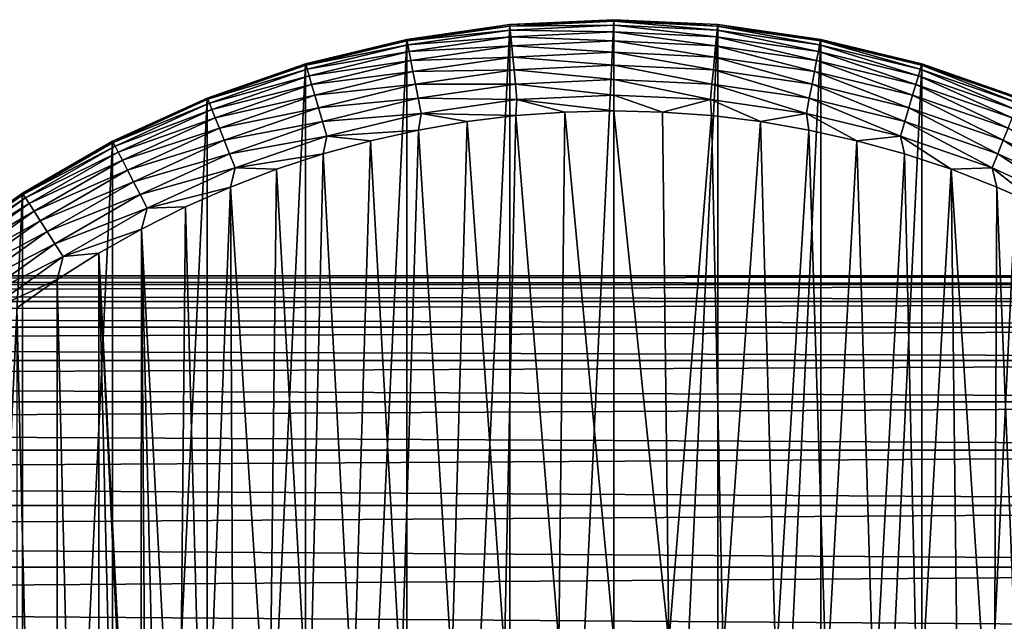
# Model space of a CAD drawing. Header units: millimetres. Extents: x -128 to 173, y -40 to 30.
# Tile 224 of 256: x 60 to 87, y 13 to 30. Entities that reach past the tile are written whole.
import ezdxf

# ---------------------------------------------------------------- set-up
doc = ezdxf.new("R2010")
doc.units = ezdxf.units.MM
doc.header["$LTSCALE"] = 56.728605
for name, color, linetype in [('235', 7, 'CONTINUOUS'), ('236', 7, 'CONTINUOUS'), ('237', 7, 'CONTINUOUS'), ('238', 7, 'CONTINUOUS'), ('239', 7, 'CONTINUOUS'), ('240', 7, 'CONTINUOUS'), ('3', 7, 'CONTINUOUS')]:
    doc.layers.add(name, color=color, linetype=linetype)

msp = doc.modelspace()

# ---------------------------------------------------------------- linework, layer by layer
at = {"layer": '235', "color": 7, "linetype": 'CONTINUOUS'}
for points in [[(73.816, 27.369, -67.8), (72.477, 27.204, -67.8), (73.502, 12.65, -67.8), (73.816, 27.369, -67.8)], [(74.991, 12.912, -67.8), (73.816, 27.369, -67.8), (73.502, 12.65, -67.8), (74.991, 12.912, -67.8)], [(75.158, 27.467, -67.8), (73.816, 27.369, -67.8), (74.991, 12.912, -67.8), (75.158, 27.467, -67.8)], [(76.5, 13, -67.8), (75.158, 27.467, -67.8), (74.991, 12.912, -67.8), (76.5, 13, -67.8)], [(76.5, 27.5, -67.8), (75.158, 27.467, -67.8), (76.5, 13, -67.8), (76.5, 27.5, -67.8)], [(77.842, 27.467, -67.8), (76.5, 27.5, -67.8), (78.009, 12.912, -67.8), (77.842, 27.467, -67.8)], [(78.009, 12.912, -67.8), (76.5, 27.5, -67.8), (76.5, 13, -67.8), (78.009, 12.912, -67.8)], [(79.184, 27.369, -67.8), (77.842, 27.467, -67.8), (78.009, 12.912, -67.8), (79.184, 27.369, -67.8)], [(79.498, 12.65, -67.8), (79.184, 27.369, -67.8), (78.009, 12.912, -67.8), (79.498, 12.65, -67.8)], [(80.523, 27.204, -67.8), (79.184, 27.369, -67.8), (79.498, 12.65, -67.8), (80.523, 27.204, -67.8)], [(72.477, 27.204, -67.8), (71.147, 26.974, -67.8), (72.054, 12.216, -67.8), (72.477, 27.204, -67.8)], [(73.502, 12.65, -67.8), (72.477, 27.204, -67.8), (72.054, 12.216, -67.8), (73.502, 12.65, -67.8)], [(80.946, 12.216, -67.8), (80.523, 27.204, -67.8), (79.498, 12.65, -67.8), (80.946, 12.216, -67.8)], [(81.853, 26.974, -67.8), (80.523, 27.204, -67.8), (80.946, 12.216, -67.8), (81.853, 26.974, -67.8)], [(71.147, 26.974, -67.8), (69.828, 26.678, -67.8), (70.666, 11.617, -67.8), (71.147, 26.974, -67.8)], [(72.054, 12.216, -67.8), (71.147, 26.974, -67.8), (70.666, 11.617, -67.8), (72.054, 12.216, -67.8)], [(82.334, 11.617, -67.8), (81.853, 26.974, -67.8), (80.946, 12.216, -67.8), (82.334, 11.617, -67.8)], [(83.172, 26.678, -67.8), (81.853, 26.974, -67.8), (82.334, 11.617, -67.8), (83.172, 26.678, -67.8)], [(69.828, 26.678, -67.8), (68.527, 26.319, -67.8), (69.356, 10.861, -67.8), (69.828, 26.678, -67.8)], [(70.666, 11.617, -67.8), (69.828, 26.678, -67.8), (69.356, 10.861, -67.8), (70.666, 11.617, -67.8)], [(83.644, 10.861, -67.8), (83.172, 26.678, -67.8), (82.334, 11.617, -67.8), (83.644, 10.861, -67.8)], [(84.473, 26.319, -67.8), (83.172, 26.678, -67.8), (83.644, 10.861, -67.8), (84.473, 26.319, -67.8)], [(68.527, 26.319, -67.8), (67.245, 25.896, -67.8), (68.144, 9.959, -67.8), (68.527, 26.319, -67.8)], [(69.356, 10.861, -67.8), (68.527, 26.319, -67.8), (68.144, 9.959, -67.8), (69.356, 10.861, -67.8)], [(84.856, 9.959, -67.8), (84.473, 26.319, -67.8), (83.644, 10.861, -67.8), (84.856, 9.959, -67.8)], [(85.755, 25.896, -67.8), (84.473, 26.319, -67.8), (84.856, 9.959, -67.8), (85.755, 25.896, -67.8)], [(67.245, 25.896, -67.8), (65.985, 25.41, -67.8), (67.044, 8.921, -67.8), (67.245, 25.896, -67.8)], [(68.144, 9.959, -67.8), (67.245, 25.896, -67.8), (67.044, 8.921, -67.8), (68.144, 9.959, -67.8)], [(85.956, 8.921, -67.8), (85.755, 25.896, -67.8), (84.856, 9.959, -67.8), (85.956, 8.921, -67.8)], [(87.015, 25.41, -67.8), (85.755, 25.896, -67.8), (86.928, 7.763, -67.8), (87.015, 25.41, -67.8)], [(86.928, 7.763, -67.8), (85.755, 25.896, -67.8), (85.956, 8.921, -67.8), (86.928, 7.763, -67.8)], [(65.985, 25.41, -67.8), (64.751, 24.864, -67.8), (65.242, 6.5, -67.8), (65.985, 25.41, -67.8)], [(66.072, 7.763, -67.8), (65.985, 25.41, -67.8), (65.242, 6.5, -67.8), (66.072, 7.763, -67.8)], [(67.044, 8.921, -67.8), (65.985, 25.41, -67.8), (66.072, 7.763, -67.8), (67.044, 8.921, -67.8)], [(87.758, 6.5, -67.8), (87.015, 25.41, -67.8), (86.928, 7.763, -67.8), (87.758, 6.5, -67.8)], [(88.249, 24.864, -67.8), (87.015, 25.41, -67.8), (87.758, 6.5, -67.8), (88.249, 24.864, -67.8)], [(64.751, 24.864, -67.8), (63.545, 24.257, -67.8), (64.563, 5.149, -67.8), (64.751, 24.864, -67.8)], [(65.242, 6.5, -67.8), (64.751, 24.864, -67.8), (64.563, 5.149, -67.8), (65.242, 6.5, -67.8)], [(63.545, 24.257, -67.8), (62.37, 23.592, -67.8), (63.522, 0.756, -67.8), (63.545, 24.257, -67.8)], [(63.698, 2.257, -67.8), (63.545, 24.257, -67.8), (63.522, 0.756, -67.8), (63.698, 2.257, -67.8)], [(64.563, 5.149, -67.8), (63.545, 24.257, -67.8), (64.046, 3.728, -67.8), (64.563, 5.149, -67.8)], [(64.046, 3.728, -67.8), (63.545, 24.257, -67.8), (63.698, 2.257, -67.8), (64.046, 3.728, -67.8)], [(61.229, 22.87, -67.8), (62.369, -23.592, -67.8), (62.37, 23.592, -67.8), (61.229, 22.87, -67.8)], [(62.369, -23.592, -67.8), (63.545, -24.257, -67.8), (62.37, 23.592, -67.8), (62.369, -23.592, -67.8)], [(62.37, 23.592, -67.8), (63.545, -24.257, -67.8), (63.522, -0.756, -67.8), (62.37, 23.592, -67.8)], [(63.522, 0.756, -67.8), (62.37, 23.592, -67.8), (63.522, -0.756, -67.8), (63.522, 0.756, -67.8)], [(60.124, 22.093, -67.8), (61.229, -22.87, -67.8), (61.229, 22.87, -67.8), (60.124, 22.093, -67.8)], [(61.229, -22.87, -67.8), (62.369, -23.592, -67.8), (61.229, 22.87, -67.8), (61.229, -22.87, -67.8)], [(60.124, -22.093, -67.8), (61.229, -22.87, -67.8), (60.124, 22.093, -67.8), (60.124, -22.093, -67.8)]]:
    msp.add_3dface(points, dxfattribs=at)
at = {"layer": '236', "color": 7, "linetype": 'CONTINUOUS'}
for points in [[(73.648, 29.864, -78.8), (76.5, 30, -78.8), (73.648, -29.864, -78.8), (73.648, 29.864, -78.8)], [(73.648, -29.864, -78.8), (76.5, 30, -78.8), (76.5, -30, -78.8), (73.648, -29.864, -78.8)], [(76.5, -30, -78.8), (76.5, 30, -78.8), (79.352, 29.864, -78.8), (76.5, -30, -78.8)], [(70.822, 29.458, -78.8), (73.648, 29.864, -78.8), (70.822, -29.458, -78.8), (70.822, 29.458, -78.8)], [(70.822, -29.458, -78.8), (73.648, 29.864, -78.8), (73.648, -29.864, -78.8), (70.822, -29.458, -78.8)], [(79.352, -29.864, -78.8), (76.5, -30, -78.8), (79.352, 29.864, -78.8), (79.352, -29.864, -78.8)], [(82.178, 29.458, -78.8), (79.352, -29.864, -78.8), (79.352, 29.864, -78.8), (82.178, 29.458, -78.8)], [(68.048, 28.785, -78.8), (70.822, 29.458, -78.8), (68.048, -28.785, -78.8), (68.048, 28.785, -78.8)], [(68.048, -28.785, -78.8), (70.822, 29.458, -78.8), (70.822, -29.458, -78.8), (68.048, -28.785, -78.8)], [(82.178, -29.458, -78.8), (79.352, -29.864, -78.8), (82.178, 29.458, -78.8), (82.178, -29.458, -78.8)], [(84.952, 28.785, -78.8), (82.178, -29.458, -78.8), (82.178, 29.458, -78.8), (84.952, 28.785, -78.8)], [(65.35, 27.851, -78.8), (68.048, 28.785, -78.8), (65.35, -27.851, -78.8), (65.35, 27.851, -78.8)], [(65.35, -27.851, -78.8), (68.048, 28.785, -78.8), (68.048, -28.785, -78.8), (65.35, -27.851, -78.8)], [(84.952, -28.785, -78.8), (82.178, -29.458, -78.8), (84.952, 28.785, -78.8), (84.952, -28.785, -78.8)], [(87.65, 27.851, -78.8), (84.952, -28.785, -78.8), (84.952, 28.785, -78.8), (87.65, 27.851, -78.8)], [(62.753, 26.665, -78.8), (65.35, 27.851, -78.8), (62.753, -26.665, -78.8), (62.753, 26.665, -78.8)], [(62.753, -26.665, -78.8), (65.35, 27.851, -78.8), (65.35, -27.851, -78.8), (62.753, -26.665, -78.8)], [(87.65, -27.851, -78.8), (84.952, -28.785, -78.8), (87.65, 27.851, -78.8), (87.65, -27.851, -78.8)], [(60.281, 25.238, -78.8), (62.753, 26.665, -78.8), (60.281, -25.238, -78.8), (60.281, 25.238, -78.8)], [(60.281, -25.238, -78.8), (62.753, 26.665, -78.8), (62.753, -26.665, -78.8), (60.281, -25.238, -78.8)], [(57.955, 23.582, -78.8), (60.281, 25.238, -78.8), (57.955, -23.582, -78.8), (57.955, 23.582, -78.8)], [(57.955, -23.582, -78.8), (60.281, 25.238, -78.8), (60.281, -25.238, -78.8), (57.955, -23.582, -78.8)]]:
    msp.add_3dface(points, dxfattribs=at)
at = {"layer": '237', "color": 7, "linetype": 'CONTINUOUS'}
for points in [[(79.352, 29.864, -78.8), (76.5, 30, -78.8), (79.352, 29.864, -70.3), (79.352, 29.864, -78.8)], [(79.352, 29.864, -70.3), (76.5, 30, -78.8), (76.5, 30, -70.3), (79.352, 29.864, -70.3)], [(82.178, 29.458, -78.8), (79.352, 29.864, -78.8), (82.178, 29.458, -70.3), (82.178, 29.458, -78.8)], [(82.178, 29.458, -70.3), (79.352, 29.864, -78.8), (79.352, 29.864, -70.3), (82.178, 29.458, -70.3)], [(84.952, 28.785, -78.8), (82.178, 29.458, -78.8), (84.952, 28.785, -70.3), (84.952, 28.785, -78.8)], [(84.952, 28.785, -70.3), (82.178, 29.458, -78.8), (82.178, 29.458, -70.3), (84.952, 28.785, -70.3)], [(87.65, 27.851, -78.8), (84.952, 28.785, -78.8), (87.65, 27.851, -70.3), (87.65, 27.851, -78.8)], [(87.65, 27.851, -70.3), (84.952, 28.785, -78.8), (84.952, 28.785, -70.3), (87.65, 27.851, -70.3)]]:
    msp.add_3dface(points, dxfattribs=at)
at = {"layer": '238', "color": 7, "linetype": 'CONTINUOUS'}
for points in [[(76.5, 30, -78.8), (73.648, 29.864, -78.8), (76.5, 30, -70.3), (76.5, 30, -78.8)], [(76.5, 30, -70.3), (73.648, 29.864, -78.8), (73.648, 29.864, -70.3), (76.5, 30, -70.3)], [(73.648, 29.864, -78.8), (70.822, 29.458, -78.8), (73.648, 29.864, -70.3), (73.648, 29.864, -78.8)], [(73.648, 29.864, -70.3), (70.822, 29.458, -78.8), (70.822, 29.458, -70.3), (73.648, 29.864, -70.3)], [(70.822, 29.458, -78.8), (68.048, 28.785, -78.8), (70.822, 29.458, -70.3), (70.822, 29.458, -78.8)], [(70.822, 29.458, -70.3), (68.048, 28.785, -78.8), (68.048, 28.785, -70.3), (70.822, 29.458, -70.3)], [(68.048, 28.785, -78.8), (65.35, 27.851, -78.8), (68.048, 28.785, -70.3), (68.048, 28.785, -78.8)], [(68.048, 28.785, -70.3), (65.35, 27.851, -78.8), (65.35, 27.851, -70.3), (68.048, 28.785, -70.3)], [(65.35, 27.851, -78.8), (62.753, 26.665, -78.8), (65.35, 27.851, -70.3), (65.35, 27.851, -78.8)], [(65.35, 27.851, -70.3), (62.753, 26.665, -78.8), (62.753, 26.665, -70.3), (65.35, 27.851, -70.3)], [(62.753, 26.665, -78.8), (60.281, 25.238, -78.8), (62.753, 26.665, -70.3), (62.753, 26.665, -78.8)], [(62.753, 26.665, -70.3), (60.281, 25.238, -78.8), (60.281, 25.238, -70.3), (62.753, 26.665, -70.3)], [(60.281, 25.238, -78.8), (57.955, 23.582, -78.8), (60.281, 25.238, -70.3), (60.281, 25.238, -78.8)], [(60.281, 25.238, -70.3), (57.955, 23.582, -78.8), (57.955, 23.582, -70.3), (60.281, 25.238, -70.3)]]:
    msp.add_3dface(points, dxfattribs=at)
at = {"layer": '239', "color": 7, "linetype": 'CONTINUOUS'}
for points in [[(76.5, 30, -70.3), (73.648, 29.864, -70.3), (76.5, 29.963, -69.869), (76.5, 30, -70.3)], [(73.648, 29.864, -70.3), (70.822, 29.458, -70.3), (73.652, 29.827, -69.869), (73.648, 29.864, -70.3)], [(70.822, 29.458, -70.3), (70.83, 29.421, -69.869), (73.652, 29.827, -69.869), (70.822, 29.458, -70.3)], [(70.83, 29.421, -69.869), (73.663, 29.715, -69.447), (73.652, 29.827, -69.869), (70.83, 29.421, -69.869)], [(70.851, 29.311, -69.447), (73.663, 29.715, -69.447), (70.83, 29.421, -69.869), (70.851, 29.311, -69.447)], [(70.851, 29.311, -69.447), (73.68, 29.532, -69.052), (73.663, 29.715, -69.447), (70.851, 29.311, -69.447)], [(73.648, 29.864, -70.3), (73.652, 29.827, -69.869), (76.5, 29.963, -69.869), (73.648, 29.864, -70.3)], [(73.652, 29.827, -69.869), (76.5, 29.85, -69.447), (76.5, 29.963, -69.869), (73.652, 29.827, -69.869)], [(73.663, 29.715, -69.447), (76.5, 29.85, -69.447), (73.652, 29.827, -69.869), (73.663, 29.715, -69.447)], [(73.663, 29.715, -69.447), (76.5, 29.666, -69.052), (76.5, 29.85, -69.447), (73.663, 29.715, -69.447)], [(73.68, 29.532, -69.052), (76.5, 29.666, -69.052), (73.663, 29.715, -69.447), (73.68, 29.532, -69.052)], [(70.822, 29.458, -70.3), (68.048, 28.785, -70.3), (70.83, 29.421, -69.869), (70.822, 29.458, -70.3)], [(70.886, 29.13, -69.052), (73.68, 29.532, -69.052), (70.851, 29.311, -69.447), (70.886, 29.13, -69.052)], [(70.886, 29.13, -69.052), (73.704, 29.283, -68.694), (73.68, 29.532, -69.052), (70.886, 29.13, -69.052)], [(73.68, 29.532, -69.052), (76.5, 29.416, -68.694), (76.5, 29.666, -69.052), (73.68, 29.532, -69.052)], [(73.704, 29.283, -68.694), (76.5, 29.416, -68.694), (73.68, 29.532, -69.052), (73.704, 29.283, -68.694)], [(68.048, 28.785, -70.3), (68.059, 28.749, -69.869), (70.83, 29.421, -69.869), (68.048, 28.785, -70.3)], [(68.059, 28.749, -69.869), (70.851, 29.311, -69.447), (70.83, 29.421, -69.869), (68.059, 28.749, -69.869)], [(68.09, 28.641, -69.447), (70.851, 29.311, -69.447), (68.059, 28.749, -69.869), (68.09, 28.641, -69.447)], [(68.09, 28.641, -69.447), (70.886, 29.13, -69.052), (70.851, 29.311, -69.447), (68.09, 28.641, -69.447)], [(70.933, 28.885, -68.694), (73.704, 29.283, -68.694), (70.886, 29.13, -69.052), (70.933, 28.885, -68.694)], [(70.933, 28.885, -68.694), (73.733, 28.976, -68.386), (73.704, 29.283, -68.694), (70.933, 28.885, -68.694)], [(73.704, 29.283, -68.694), (76.5, 29.108, -68.386), (76.5, 29.416, -68.694), (73.704, 29.283, -68.694)], [(73.733, 28.976, -68.386), (76.5, 29.108, -68.386), (73.704, 29.283, -68.694), (73.733, 28.976, -68.386)], [(68.142, 28.464, -69.052), (70.886, 29.13, -69.052), (68.09, 28.641, -69.447), (68.142, 28.464, -69.052)], [(68.142, 28.464, -69.052), (70.933, 28.885, -68.694), (70.886, 29.13, -69.052), (68.142, 28.464, -69.052)], [(70.991, 28.582, -68.386), (73.733, 28.976, -68.386), (70.933, 28.885, -68.694), (70.991, 28.582, -68.386)], [(70.991, 28.582, -68.386), (73.767, 28.621, -68.135), (73.733, 28.976, -68.386), (70.991, 28.582, -68.386)], [(73.733, 28.976, -68.386), (76.5, 28.751, -68.135), (76.5, 29.108, -68.386), (73.733, 28.976, -68.386)], [(73.767, 28.621, -68.135), (76.5, 28.751, -68.135), (73.733, 28.976, -68.386), (73.767, 28.621, -68.135)], [(68.048, 28.785, -70.3), (65.35, 27.851, -70.3), (68.059, 28.749, -69.869), (68.048, 28.785, -70.3)], [(65.35, 27.851, -70.3), (65.364, 27.816, -69.869), (68.059, 28.749, -69.869), (65.35, 27.851, -70.3)], [(65.364, 27.816, -69.869), (68.09, 28.641, -69.447), (68.059, 28.749, -69.869), (65.364, 27.816, -69.869)], [(65.406, 27.712, -69.447), (68.09, 28.641, -69.447), (65.364, 27.816, -69.869), (65.406, 27.712, -69.447)], [(65.406, 27.712, -69.447), (68.142, 28.464, -69.052), (68.09, 28.641, -69.447), (65.406, 27.712, -69.447)], [(68.212, 28.225, -68.694), (70.933, 28.885, -68.694), (68.142, 28.464, -69.052), (68.212, 28.225, -68.694)], [(68.212, 28.225, -68.694), (70.991, 28.582, -68.386), (70.933, 28.885, -68.694), (68.212, 28.225, -68.694)], [(73.767, 28.621, -68.135), (76.5, 28.355, -67.951), (76.5, 28.751, -68.135), (73.767, 28.621, -68.135)], [(65.474, 27.541, -69.052), (68.142, 28.464, -69.052), (65.406, 27.712, -69.447), (65.474, 27.541, -69.052)], [(65.474, 27.541, -69.052), (68.212, 28.225, -68.694), (68.142, 28.464, -69.052), (65.474, 27.541, -69.052)], [(68.299, 27.929, -68.386), (70.991, 28.582, -68.386), (68.212, 28.225, -68.694), (68.299, 27.929, -68.386)], [(68.299, 27.929, -68.386), (71.059, 28.231, -68.135), (70.991, 28.582, -68.386), (68.299, 27.929, -68.386)], [(71.059, 28.231, -68.135), (73.767, 28.621, -68.135), (70.991, 28.582, -68.386), (71.059, 28.231, -68.135)], [(71.059, 28.231, -68.135), (73.805, 28.227, -67.951), (73.767, 28.621, -68.135), (71.059, 28.231, -68.135)], [(73.805, 28.227, -67.951), (76.5, 28.355, -67.951), (73.767, 28.621, -68.135), (73.805, 28.227, -67.951)], [(65.567, 27.309, -68.694), (68.212, 28.225, -68.694), (65.474, 27.541, -69.052), (65.567, 27.309, -68.694)], [(65.567, 27.309, -68.694), (68.299, 27.929, -68.386), (68.212, 28.225, -68.694), (65.567, 27.309, -68.694)], [(68.4, 27.586, -68.135), (71.059, 28.231, -68.135), (68.299, 27.929, -68.386), (68.4, 27.586, -68.135)], [(68.4, 27.586, -68.135), (71.134, 27.843, -67.951), (71.059, 28.231, -68.135), (68.4, 27.586, -68.135)], [(71.134, 27.843, -67.951), (73.805, 28.227, -67.951), (71.059, 28.231, -68.135), (71.134, 27.843, -67.951)], [(71.134, 27.843, -67.951), (73.845, 27.808, -67.838), (73.805, 28.227, -67.951), (71.134, 27.843, -67.951)], [(73.805, 28.227, -67.951), (76.5, 27.934, -67.838), (76.5, 28.355, -67.951), (73.805, 28.227, -67.951)], [(73.845, 27.808, -67.838), (76.5, 27.934, -67.838), (73.805, 28.227, -67.951), (73.845, 27.808, -67.838)], [(65.35, 27.851, -70.3), (62.753, 26.665, -70.3), (65.364, 27.816, -69.869), (65.35, 27.851, -70.3)], [(65.682, 27.023, -68.386), (68.299, 27.929, -68.386), (65.567, 27.309, -68.694), (65.682, 27.023, -68.386)], [(65.682, 27.023, -68.386), (68.4, 27.586, -68.135), (68.299, 27.929, -68.386), (65.682, 27.023, -68.386)], [(68.511, 27.207, -67.951), (71.134, 27.843, -67.951), (68.4, 27.586, -68.135), (68.511, 27.207, -67.951)], [(68.511, 27.207, -67.951), (71.213, 27.429, -67.838), (71.134, 27.843, -67.951), (68.511, 27.207, -67.951)], [(71.213, 27.429, -67.838), (73.845, 27.808, -67.838), (71.134, 27.843, -67.951), (71.213, 27.429, -67.838)], [(73.845, 27.808, -67.838), (76.5, 27.5, -67.8), (76.5, 27.934, -67.838), (73.845, 27.808, -67.838)], [(62.753, 26.665, -70.3), (62.77, 26.632, -69.869), (65.364, 27.816, -69.869), (62.753, 26.665, -70.3)], [(62.77, 26.632, -69.869), (65.406, 27.712, -69.447), (65.364, 27.816, -69.869), (62.77, 26.632, -69.869)], [(62.822, 26.532, -69.447), (65.406, 27.712, -69.447), (62.77, 26.632, -69.869), (62.822, 26.532, -69.447)], [(62.822, 26.532, -69.447), (65.474, 27.541, -69.052), (65.406, 27.712, -69.447), (62.822, 26.532, -69.447)], [(65.814, 26.691, -68.135), (68.4, 27.586, -68.135), (65.682, 27.023, -68.386), (65.814, 26.691, -68.135)], [(65.814, 26.691, -68.135), (68.511, 27.207, -67.951), (68.4, 27.586, -68.135), (65.814, 26.691, -68.135)], [(71.213, 27.429, -67.838), (73.816, 27.369, -67.8), (73.845, 27.808, -67.838), (71.213, 27.429, -67.838)], [(73.816, 27.369, -67.8), (75.158, 27.467, -67.8), (73.845, 27.808, -67.838), (73.816, 27.369, -67.8)], [(75.158, 27.467, -67.8), (76.5, 27.5, -67.8), (73.845, 27.808, -67.838), (75.158, 27.467, -67.8)], [(62.906, 26.368, -69.052), (65.474, 27.541, -69.052), (62.822, 26.532, -69.447), (62.906, 26.368, -69.052)], [(62.906, 26.368, -69.052), (65.567, 27.309, -68.694), (65.474, 27.541, -69.052), (62.906, 26.368, -69.052)], [(63.021, 26.146, -68.694), (65.567, 27.309, -68.694), (62.906, 26.368, -69.052), (63.021, 26.146, -68.694)], [(63.021, 26.146, -68.694), (65.682, 27.023, -68.386), (65.567, 27.309, -68.694), (63.021, 26.146, -68.694)], [(68.63, 26.803, -67.838), (71.213, 27.429, -67.838), (68.511, 27.207, -67.951), (68.63, 26.803, -67.838)], [(68.63, 26.803, -67.838), (71.147, 26.974, -67.8), (71.213, 27.429, -67.838), (68.63, 26.803, -67.838)], [(71.147, 26.974, -67.8), (72.477, 27.204, -67.8), (71.213, 27.429, -67.838), (71.147, 26.974, -67.8)], [(72.477, 27.204, -67.8), (73.816, 27.369, -67.8), (71.213, 27.429, -67.838), (72.477, 27.204, -67.8)], [(63.162, 25.872, -68.386), (65.682, 27.023, -68.386), (63.021, 26.146, -68.694), (63.162, 25.872, -68.386)], [(63.162, 25.872, -68.386), (65.814, 26.691, -68.135), (65.682, 27.023, -68.386), (63.162, 25.872, -68.386)], [(65.961, 26.324, -67.951), (68.511, 27.207, -67.951), (65.814, 26.691, -68.135), (65.961, 26.324, -67.951)], [(65.961, 26.324, -67.951), (68.63, 26.803, -67.838), (68.511, 27.207, -67.951), (65.961, 26.324, -67.951)], [(66.118, 25.933, -67.838), (68.63, 26.803, -67.838), (65.961, 26.324, -67.951), (66.118, 25.933, -67.838)], [(66.118, 25.933, -67.838), (68.527, 26.319, -67.8), (68.63, 26.803, -67.838), (66.118, 25.933, -67.838)], [(68.527, 26.319, -67.8), (69.828, 26.678, -67.8), (68.63, 26.803, -67.838), (68.527, 26.319, -67.8)], [(69.828, 26.678, -67.8), (71.147, 26.974, -67.8), (68.63, 26.803, -67.838), (69.828, 26.678, -67.8)], [(62.753, 26.665, -70.3), (60.281, 25.238, -70.3), (62.77, 26.632, -69.869), (62.753, 26.665, -70.3)], [(60.281, 25.238, -70.3), (60.301, 25.206, -69.869), (62.77, 26.632, -69.869), (60.281, 25.238, -70.3)], [(60.301, 25.206, -69.869), (62.822, 26.532, -69.447), (62.77, 26.632, -69.869), (60.301, 25.206, -69.869)], [(60.362, 25.112, -69.447), (62.822, 26.532, -69.447), (60.301, 25.206, -69.869), (60.362, 25.112, -69.447)], [(60.362, 25.112, -69.447), (62.906, 26.368, -69.052), (62.822, 26.532, -69.447), (60.362, 25.112, -69.447)], [(63.326, 25.555, -68.135), (65.814, 26.691, -68.135), (63.162, 25.872, -68.386), (63.326, 25.555, -68.135)], [(63.326, 25.555, -68.135), (65.961, 26.324, -67.951), (65.814, 26.691, -68.135), (63.326, 25.555, -68.135)], [(60.461, 24.957, -69.052), (62.906, 26.368, -69.052), (60.362, 25.112, -69.447), (60.461, 24.957, -69.052)], [(60.461, 24.957, -69.052), (63.021, 26.146, -68.694), (62.906, 26.368, -69.052), (60.461, 24.957, -69.052)], [(63.507, 25.203, -67.951), (65.961, 26.324, -67.951), (63.326, 25.555, -68.135), (63.507, 25.203, -67.951)], [(63.507, 25.203, -67.951), (66.118, 25.933, -67.838), (65.961, 26.324, -67.951), (63.507, 25.203, -67.951)], [(67.245, 25.896, -67.8), (68.527, 26.319, -67.8), (66.118, 25.933, -67.838), (67.245, 25.896, -67.8)], [(60.596, 24.747, -68.694), (63.021, 26.146, -68.694), (60.461, 24.957, -69.052), (60.596, 24.747, -68.694)], [(60.596, 24.747, -68.694), (63.162, 25.872, -68.386), (63.021, 26.146, -68.694), (60.596, 24.747, -68.694)], [(63.7, 24.829, -67.838), (66.118, 25.933, -67.838), (63.507, 25.203, -67.951), (63.7, 24.829, -67.838)], [(63.7, 24.829, -67.838), (65.985, 25.41, -67.8), (66.118, 25.933, -67.838), (63.7, 24.829, -67.838)], [(65.985, 25.41, -67.8), (67.245, 25.896, -67.8), (66.118, 25.933, -67.838), (65.985, 25.41, -67.8)], [(60.763, 24.487, -68.386), (63.162, 25.872, -68.386), (60.596, 24.747, -68.694), (60.763, 24.487, -68.386)], [(60.763, 24.487, -68.386), (63.326, 25.555, -68.135), (63.162, 25.872, -68.386), (60.763, 24.487, -68.386)], [(60.956, 24.187, -68.135), (63.326, 25.555, -68.135), (60.763, 24.487, -68.386), (60.956, 24.187, -68.135)], [(60.956, 24.187, -68.135), (63.507, 25.203, -67.951), (63.326, 25.555, -68.135), (60.956, 24.187, -68.135)], [(64.751, 24.864, -67.8), (65.985, 25.41, -67.8), (63.7, 24.829, -67.838), (64.751, 24.864, -67.8)], [(60.281, 25.238, -70.3), (57.955, 23.582, -70.3), (60.301, 25.206, -69.869), (60.281, 25.238, -70.3)], [(57.955, 23.582, -70.3), (57.978, 23.552, -69.869), (60.301, 25.206, -69.869), (57.955, 23.582, -70.3)], [(57.978, 23.552, -69.869), (60.362, 25.112, -69.447), (60.301, 25.206, -69.869), (57.978, 23.552, -69.869)], [(61.17, 23.854, -67.951), (63.507, 25.203, -67.951), (60.956, 24.187, -68.135), (61.17, 23.854, -67.951)], [(61.17, 23.854, -67.951), (63.7, 24.829, -67.838), (63.507, 25.203, -67.951), (61.17, 23.854, -67.951)], [(58.048, 23.464, -69.447), (60.362, 25.112, -69.447), (57.978, 23.552, -69.869), (58.048, 23.464, -69.447)], [(58.048, 23.464, -69.447), (60.461, 24.957, -69.052), (60.362, 25.112, -69.447), (58.048, 23.464, -69.447)], [(58.162, 23.319, -69.052), (60.461, 24.957, -69.052), (58.048, 23.464, -69.447), (58.162, 23.319, -69.052)], [(58.162, 23.319, -69.052), (60.596, 24.747, -68.694), (60.461, 24.957, -69.052), (58.162, 23.319, -69.052)], [(63.545, 24.257, -67.8), (64.751, 24.864, -67.8), (63.7, 24.829, -67.838), (63.545, 24.257, -67.8)], [(58.316, 23.123, -68.694), (60.596, 24.747, -68.694), (58.162, 23.319, -69.052), (58.316, 23.123, -68.694)], [(58.316, 23.123, -68.694), (60.763, 24.487, -68.386), (60.596, 24.747, -68.694), (58.316, 23.123, -68.694)], [(61.398, 23.5, -67.838), (63.7, 24.829, -67.838), (61.17, 23.854, -67.951), (61.398, 23.5, -67.838)], [(61.398, 23.5, -67.838), (63.545, 24.257, -67.8), (63.7, 24.829, -67.838), (61.398, 23.5, -67.838)], [(58.507, 22.88, -68.386), (60.763, 24.487, -68.386), (58.316, 23.123, -68.694), (58.507, 22.88, -68.386)], [(58.507, 22.88, -68.386), (60.956, 24.187, -68.135), (60.763, 24.487, -68.386), (58.507, 22.88, -68.386)], [(58.727, 22.6, -68.135), (60.956, 24.187, -68.135), (58.507, 22.88, -68.386), (58.727, 22.6, -68.135)], [(58.727, 22.6, -68.135), (61.17, 23.854, -67.951), (60.956, 24.187, -68.135), (58.727, 22.6, -68.135)], [(62.37, 23.592, -67.8), (63.545, 24.257, -67.8), (61.398, 23.5, -67.838), (62.37, 23.592, -67.8)], [(58.972, 22.289, -67.951), (61.17, 23.854, -67.951), (58.727, 22.6, -68.135), (58.972, 22.289, -67.951)], [(58.972, 22.289, -67.951), (61.398, 23.5, -67.838), (61.17, 23.854, -67.951), (58.972, 22.289, -67.951)], [(61.229, 22.87, -67.8), (62.37, 23.592, -67.8), (61.398, 23.5, -67.838), (61.229, 22.87, -67.8)], [(59.232, 21.958, -67.838), (61.398, 23.5, -67.838), (58.972, 22.289, -67.951), (59.232, 21.958, -67.838)], [(59.232, 21.958, -67.838), (61.229, 22.87, -67.8), (61.398, 23.5, -67.838), (59.232, 21.958, -67.838)], [(60.124, 22.093, -67.8), (61.229, 22.87, -67.8), (59.232, 21.958, -67.838), (60.124, 22.093, -67.8)]]:
    msp.add_3dface(points, dxfattribs=at)
at = {"layer": '240', "color": 7, "linetype": 'CONTINUOUS'}
for points in [[(79.352, 29.864, -70.3), (76.5, 30, -70.3), (79.348, 29.827, -69.869), (79.352, 29.864, -70.3)], [(76.5, 30, -70.3), (76.5, 29.963, -69.869), (79.348, 29.827, -69.869), (76.5, 30, -70.3)], [(76.5, 29.963, -69.869), (76.5, 29.85, -69.447), (79.337, 29.715, -69.447), (76.5, 29.963, -69.869)], [(76.5, 29.963, -69.869), (79.337, 29.715, -69.447), (79.348, 29.827, -69.869), (76.5, 29.963, -69.869)], [(76.5, 29.85, -69.447), (76.5, 29.666, -69.052), (79.32, 29.532, -69.052), (76.5, 29.85, -69.447)], [(76.5, 29.85, -69.447), (79.32, 29.532, -69.052), (79.337, 29.715, -69.447), (76.5, 29.85, -69.447)], [(79.32, 29.532, -69.052), (82.114, 29.13, -69.052), (79.337, 29.715, -69.447), (79.32, 29.532, -69.052)], [(79.337, 29.715, -69.447), (82.149, 29.311, -69.447), (79.348, 29.827, -69.869), (79.337, 29.715, -69.447)], [(79.337, 29.715, -69.447), (82.114, 29.13, -69.052), (82.149, 29.311, -69.447), (79.337, 29.715, -69.447)], [(79.352, 29.864, -70.3), (79.348, 29.827, -69.869), (82.17, 29.421, -69.869), (79.352, 29.864, -70.3)], [(79.348, 29.827, -69.869), (82.149, 29.311, -69.447), (82.17, 29.421, -69.869), (79.348, 29.827, -69.869)], [(82.178, 29.458, -70.3), (79.352, 29.864, -70.3), (82.17, 29.421, -69.869), (82.178, 29.458, -70.3)], [(76.5, 29.666, -69.052), (76.5, 29.416, -68.694), (79.296, 29.283, -68.694), (76.5, 29.666, -69.052)], [(76.5, 29.666, -69.052), (79.296, 29.283, -68.694), (79.32, 29.532, -69.052), (76.5, 29.666, -69.052)], [(79.296, 29.283, -68.694), (82.067, 28.885, -68.694), (79.32, 29.532, -69.052), (79.296, 29.283, -68.694)], [(79.32, 29.532, -69.052), (82.067, 28.885, -68.694), (82.114, 29.13, -69.052), (79.32, 29.532, -69.052)], [(82.178, 29.458, -70.3), (82.17, 29.421, -69.869), (84.941, 28.749, -69.869), (82.178, 29.458, -70.3)], [(84.952, 28.785, -70.3), (82.178, 29.458, -70.3), (84.941, 28.749, -69.869), (84.952, 28.785, -70.3)], [(76.5, 29.416, -68.694), (76.5, 29.108, -68.386), (79.267, 28.976, -68.386), (76.5, 29.416, -68.694)], [(76.5, 29.416, -68.694), (79.267, 28.976, -68.386), (79.296, 29.283, -68.694), (76.5, 29.416, -68.694)], [(79.267, 28.976, -68.386), (82.009, 28.582, -68.386), (79.296, 29.283, -68.694), (79.267, 28.976, -68.386)], [(79.296, 29.283, -68.694), (82.009, 28.582, -68.386), (82.067, 28.885, -68.694), (79.296, 29.283, -68.694)], [(82.114, 29.13, -69.052), (84.858, 28.464, -69.052), (82.149, 29.311, -69.447), (82.114, 29.13, -69.052)], [(82.149, 29.311, -69.447), (84.91, 28.641, -69.447), (82.17, 29.421, -69.869), (82.149, 29.311, -69.447)], [(82.149, 29.311, -69.447), (84.858, 28.464, -69.052), (84.91, 28.641, -69.447), (82.149, 29.311, -69.447)], [(82.17, 29.421, -69.869), (84.91, 28.641, -69.447), (84.941, 28.749, -69.869), (82.17, 29.421, -69.869)], [(76.5, 29.108, -68.386), (76.5, 28.751, -68.135), (79.233, 28.621, -68.135), (76.5, 29.108, -68.386)], [(76.5, 29.108, -68.386), (79.233, 28.621, -68.135), (79.267, 28.976, -68.386), (76.5, 29.108, -68.386)], [(79.233, 28.621, -68.135), (81.941, 28.231, -68.135), (79.267, 28.976, -68.386), (79.233, 28.621, -68.135)], [(79.267, 28.976, -68.386), (81.941, 28.231, -68.135), (82.009, 28.582, -68.386), (79.267, 28.976, -68.386)], [(82.067, 28.885, -68.694), (84.788, 28.225, -68.694), (82.114, 29.13, -69.052), (82.067, 28.885, -68.694)], [(82.114, 29.13, -69.052), (84.788, 28.225, -68.694), (84.858, 28.464, -69.052), (82.114, 29.13, -69.052)], [(76.5, 28.751, -68.135), (76.5, 28.355, -67.951), (79.195, 28.227, -67.951), (76.5, 28.751, -68.135)], [(76.5, 28.751, -68.135), (79.195, 28.227, -67.951), (79.233, 28.621, -68.135), (76.5, 28.751, -68.135)], [(82.009, 28.582, -68.386), (84.701, 27.929, -68.386), (82.067, 28.885, -68.694), (82.009, 28.582, -68.386)], [(82.067, 28.885, -68.694), (84.701, 27.929, -68.386), (84.788, 28.225, -68.694), (82.067, 28.885, -68.694)], [(84.858, 28.464, -69.052), (87.526, 27.541, -69.052), (84.91, 28.641, -69.447), (84.858, 28.464, -69.052)], [(84.91, 28.641, -69.447), (87.594, 27.712, -69.447), (84.941, 28.749, -69.869), (84.91, 28.641, -69.447)], [(84.91, 28.641, -69.447), (87.526, 27.541, -69.052), (87.594, 27.712, -69.447), (84.91, 28.641, -69.447)], [(84.952, 28.785, -70.3), (84.941, 28.749, -69.869), (87.636, 27.816, -69.869), (84.952, 28.785, -70.3)], [(84.941, 28.749, -69.869), (87.594, 27.712, -69.447), (87.636, 27.816, -69.869), (84.941, 28.749, -69.869)], [(87.65, 27.851, -70.3), (84.952, 28.785, -70.3), (87.636, 27.816, -69.869), (87.65, 27.851, -70.3)], [(79.195, 28.227, -67.951), (81.866, 27.843, -67.951), (79.233, 28.621, -68.135), (79.195, 28.227, -67.951)], [(79.233, 28.621, -68.135), (81.866, 27.843, -67.951), (81.941, 28.231, -68.135), (79.233, 28.621, -68.135)], [(81.941, 28.231, -68.135), (84.6, 27.586, -68.135), (82.009, 28.582, -68.386), (81.941, 28.231, -68.135)], [(82.009, 28.582, -68.386), (84.6, 27.586, -68.135), (84.701, 27.929, -68.386), (82.009, 28.582, -68.386)], [(84.788, 28.225, -68.694), (87.433, 27.309, -68.694), (84.858, 28.464, -69.052), (84.788, 28.225, -68.694)], [(84.858, 28.464, -69.052), (87.433, 27.309, -68.694), (87.526, 27.541, -69.052), (84.858, 28.464, -69.052)], [(76.5, 28.355, -67.951), (76.5, 27.934, -67.838), (79.155, 27.808, -67.838), (76.5, 28.355, -67.951)], [(76.5, 28.355, -67.951), (79.155, 27.808, -67.838), (79.195, 28.227, -67.951), (76.5, 28.355, -67.951)], [(79.155, 27.808, -67.838), (81.787, 27.429, -67.838), (79.195, 28.227, -67.951), (79.155, 27.808, -67.838)], [(79.195, 28.227, -67.951), (81.787, 27.429, -67.838), (81.866, 27.843, -67.951), (79.195, 28.227, -67.951)], [(81.866, 27.843, -67.951), (84.489, 27.207, -67.951), (81.941, 28.231, -68.135), (81.866, 27.843, -67.951)], [(81.941, 28.231, -68.135), (84.489, 27.207, -67.951), (84.6, 27.586, -68.135), (81.941, 28.231, -68.135)], [(84.701, 27.929, -68.386), (87.318, 27.023, -68.386), (84.788, 28.225, -68.694), (84.701, 27.929, -68.386)], [(84.788, 28.225, -68.694), (87.318, 27.023, -68.386), (87.433, 27.309, -68.694), (84.788, 28.225, -68.694)], [(76.5, 27.5, -67.8), (77.842, 27.467, -67.8), (76.5, 27.934, -67.838), (76.5, 27.5, -67.8)], [(76.5, 27.934, -67.838), (77.842, 27.467, -67.8), (79.155, 27.808, -67.838), (76.5, 27.934, -67.838)], [(81.787, 27.429, -67.838), (84.37, 26.803, -67.838), (81.866, 27.843, -67.951), (81.787, 27.429, -67.838)], [(81.866, 27.843, -67.951), (84.37, 26.803, -67.838), (84.489, 27.207, -67.951), (81.866, 27.843, -67.951)], [(84.6, 27.586, -68.135), (87.186, 26.691, -68.135), (84.701, 27.929, -68.386), (84.6, 27.586, -68.135)], [(84.701, 27.929, -68.386), (87.186, 26.691, -68.135), (87.318, 27.023, -68.386), (84.701, 27.929, -68.386)], [(77.842, 27.467, -67.8), (79.184, 27.369, -67.8), (79.155, 27.808, -67.838), (77.842, 27.467, -67.8)], [(79.184, 27.369, -67.8), (80.523, 27.204, -67.8), (79.155, 27.808, -67.838), (79.184, 27.369, -67.8)], [(79.155, 27.808, -67.838), (80.523, 27.204, -67.8), (81.787, 27.429, -67.838), (79.155, 27.808, -67.838)], [(84.489, 27.207, -67.951), (87.039, 26.324, -67.951), (84.6, 27.586, -68.135), (84.489, 27.207, -67.951)], [(84.6, 27.586, -68.135), (87.039, 26.324, -67.951), (87.186, 26.691, -68.135), (84.6, 27.586, -68.135)], [(80.523, 27.204, -67.8), (81.853, 26.974, -67.8), (81.787, 27.429, -67.838), (80.523, 27.204, -67.8)], [(81.853, 26.974, -67.8), (83.172, 26.678, -67.8), (81.787, 27.429, -67.838), (81.853, 26.974, -67.8)], [(81.787, 27.429, -67.838), (83.172, 26.678, -67.8), (84.37, 26.803, -67.838), (81.787, 27.429, -67.838)], [(84.37, 26.803, -67.838), (86.882, 25.933, -67.838), (84.489, 27.207, -67.951), (84.37, 26.803, -67.838)], [(84.489, 27.207, -67.951), (86.882, 25.933, -67.838), (87.039, 26.324, -67.951), (84.489, 27.207, -67.951)], [(87.186, 26.691, -68.135), (89.674, 25.555, -68.135), (87.318, 27.023, -68.386), (87.186, 26.691, -68.135)], [(83.172, 26.678, -67.8), (84.473, 26.319, -67.8), (84.37, 26.803, -67.838), (83.172, 26.678, -67.8)], [(84.473, 26.319, -67.8), (85.755, 25.896, -67.8), (84.37, 26.803, -67.838), (84.473, 26.319, -67.8)], [(84.37, 26.803, -67.838), (85.755, 25.896, -67.8), (86.882, 25.933, -67.838), (84.37, 26.803, -67.838)], [(87.039, 26.324, -67.951), (89.493, 25.203, -67.951), (87.186, 26.691, -68.135), (87.039, 26.324, -67.951)], [(87.186, 26.691, -68.135), (89.493, 25.203, -67.951), (89.674, 25.555, -68.135), (87.186, 26.691, -68.135)], [(86.882, 25.933, -67.838), (89.3, 24.829, -67.838), (87.039, 26.324, -67.951), (86.882, 25.933, -67.838)], [(87.039, 26.324, -67.951), (89.3, 24.829, -67.838), (89.493, 25.203, -67.951), (87.039, 26.324, -67.951)], [(85.755, 25.896, -67.8), (87.015, 25.41, -67.8), (86.882, 25.933, -67.838), (85.755, 25.896, -67.8)], [(87.015, 25.41, -67.8), (88.249, 24.864, -67.8), (86.882, 25.933, -67.838), (87.015, 25.41, -67.8)], [(86.882, 25.933, -67.838), (88.249, 24.864, -67.8), (89.3, 24.829, -67.838), (86.882, 25.933, -67.838)]]:
    msp.add_3dface(points, dxfattribs=at)
at = {"layer": '3', "color": 7, "linetype": 'CONTINUOUS'}
for points in [[(127.5, 22.97, -1.165), (127.5, 22.735, -3.483), (-127.5, 22.97, -1.165), (127.5, 22.97, -1.165)], [(-127.5, 22.97, -1.165), (127.5, 22.735, -3.483), (-127.5, 22.735, -3.483), (-127.5, 22.97, -1.165)], [(127.5, 22.97, 1.165), (127.5, 22.97, -1.165), (-127.5, 22.97, 1.165), (127.5, 22.97, 1.165)], [(-127.5, 22.97, 1.165), (127.5, 22.97, -1.165), (-127.5, 22.97, -1.165), (-127.5, 22.97, 1.165)], [(127.5, 22.735, 3.483), (127.5, 22.97, 1.165), (-127.5, 22.735, 3.483), (127.5, 22.735, 3.483)], [(-127.5, 22.735, 3.483), (127.5, 22.97, 1.165), (-127.5, 22.97, 1.165), (-127.5, 22.735, 3.483)], [(127.5, 22.735, -3.483), (127.5, 22.266, -5.765), (-127.5, 22.735, -3.483), (127.5, 22.735, -3.483)], [(-127.5, 22.735, -3.483), (127.5, 22.266, -5.765), (-127.5, 22.266, -5.765), (-127.5, 22.735, -3.483)], [(127.5, 22.266, 5.765), (127.5, 22.735, 3.483), (-127.5, 22.266, 5.765), (127.5, 22.266, 5.765)], [(-127.5, 22.266, 5.765), (127.5, 22.735, 3.483), (-127.5, 22.735, 3.483), (-127.5, 22.266, 5.765)], [(127.5, 22.266, -5.765), (127.5, 21.568, -7.988), (-127.5, 22.266, -5.765), (127.5, 22.266, -5.765)], [(-127.5, 22.266, -5.765), (127.5, 21.568, -7.988), (-127.5, 21.568, -7.988), (-127.5, 22.266, -5.765)], [(127.5, 21.568, 7.988), (127.5, 22.266, 5.765), (-127.5, 21.568, 7.988), (127.5, 21.568, 7.988)], [(-127.5, 21.568, 7.988), (127.5, 22.266, 5.765), (-127.5, 22.266, 5.765), (-127.5, 21.568, 7.988)], [(127.5, 21.568, -7.988), (127.5, 20.65, -10.129), (-127.5, 21.568, -7.988), (127.5, 21.568, -7.988)], [(-127.5, 21.568, -7.988), (127.5, 20.65, -10.129), (-127.5, 20.65, -10.129), (-127.5, 21.568, -7.988)], [(127.5, 20.65, 10.129), (127.5, 21.568, 7.988), (-127.5, 20.65, 10.129), (127.5, 20.65, 10.129)], [(-127.5, 20.65, 10.129), (127.5, 21.568, 7.988), (-127.5, 21.568, 7.988), (-127.5, 20.65, 10.129)], [(127.5, 20.65, -10.129), (127.5, 19.519, -12.166), (-127.5, 20.65, -10.129), (127.5, 20.65, -10.129)], [(-127.5, 20.65, -10.129), (127.5, 19.519, -12.166), (-127.5, 19.519, -12.166), (-127.5, 20.65, -10.129)], [(127.5, 19.519, 12.166), (127.5, 20.65, 10.129), (-127.5, 19.519, 12.166), (127.5, 19.519, 12.166)], [(-127.5, 19.519, 12.166), (127.5, 20.65, 10.129), (-127.5, 20.65, 10.129), (-127.5, 19.519, 12.166)], [(127.5, 19.519, -12.166), (127.5, 18.188, -14.078), (-127.5, 19.519, -12.166), (127.5, 19.519, -12.166)], [(-127.5, 19.519, -12.166), (127.5, 18.188, -14.078), (-127.5, 18.188, -14.078), (-127.5, 19.519, -12.166)], [(127.5, 18.188, 14.078), (127.5, 19.519, 12.166), (-127.5, 18.188, 14.078), (127.5, 18.188, 14.078)], [(-127.5, 18.188, 14.078), (127.5, 19.519, 12.166), (-127.5, 19.519, 12.166), (-127.5, 18.188, 14.078)], [(127.5, 18.188, -14.078), (127.5, 16.67, -15.846), (-127.5, 18.188, -14.078), (127.5, 18.188, -14.078)], [(-127.5, 18.188, -14.078), (127.5, 16.67, -15.846), (-127.5, 16.67, -15.846), (-127.5, 18.188, -14.078)], [(127.5, 16.67, 15.846), (127.5, 18.188, 14.078), (-127.5, 16.67, 15.846), (127.5, 16.67, 15.846)], [(-127.5, 16.67, 15.846), (127.5, 18.188, 14.078), (-127.5, 18.188, 14.078), (-127.5, 16.67, 15.846)], [(127.5, 16.67, -15.846), (127.5, 14.982, -17.451), (-127.5, 16.67, -15.846), (127.5, 16.67, -15.846)], [(-127.5, 16.67, -15.846), (127.5, 14.982, -17.451), (-127.5, 14.982, -17.451), (-127.5, 16.67, -15.846)], [(127.5, 14.982, 17.451), (127.5, 16.67, 15.846), (-127.5, 14.982, 17.451), (127.5, 14.982, 17.451)], [(-127.5, 14.982, 17.451), (127.5, 16.67, 15.846), (-127.5, 16.67, 15.846), (-127.5, 14.982, 17.451)], [(127.5, 14.982, -17.451), (127.5, 13.139, -18.878), (-127.5, 14.982, -17.451), (127.5, 14.982, -17.451)], [(-127.5, 14.982, -17.451), (127.5, 13.139, -18.878), (-127.5, 13.139, -18.878), (-127.5, 14.982, -17.451)], [(127.5, 13.139, 18.878), (127.5, 14.982, 17.451), (-127.5, 13.139, 18.878), (127.5, 13.139, 18.878)], [(-127.5, 13.139, 18.878), (127.5, 14.982, 17.451), (-127.5, 14.982, 17.451), (-127.5, 13.139, 18.878)]]:
    msp.add_3dface(points, dxfattribs=at)

doc.saveas('drawing.dxf')
